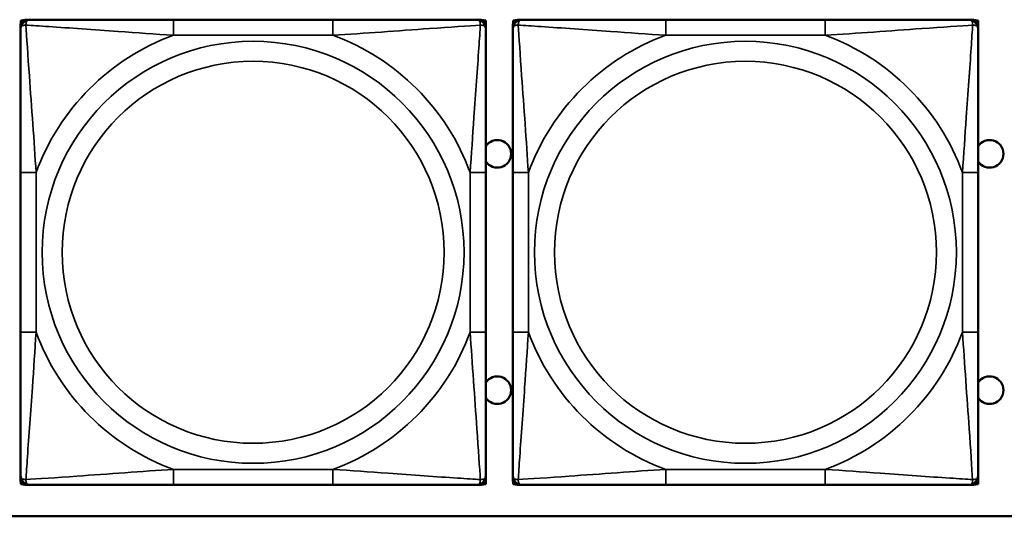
# Model space of a CAD drawing. Header units: inches. Extents: x 3.2 to 29.7, y 5.5 to 19.1.
# Tile 22 of 39: x 18.5 to 19.8, y 7.3 to 7.9. Entities that reach past the tile are written whole.
import ezdxf

# ---------------------------------------------------------------- set-up
doc = ezdxf.new("R2010")
doc.units = ezdxf.units.IN
doc.header["$MEASUREMENT"] = 0
doc.layers.add('Visible (ANSI)', color=7, linetype='Continuous', lineweight=50)
doc.layers.add('Visible Narrow (ANSI)', color=7, linetype='Continuous', lineweight=35)

msp = doc.modelspace()

# ---------------------------------------------------------------- linework, layer by layer
at = {"layer": 'Visible (ANSI)'}
for p, q in [((18.5419, 7.9124), (18.5419, 7.9183)), ((18.5422, 7.923), (18.5442, 7.923)), ((18.5422, 7.9201), (18.5422, 7.923)), ((18.5478, 7.9242), (18.5538, 7.9242)), ((18.9384, 7.9242), (18.7361, 7.9242)), ((19.1207, 7.9242), (19.1266, 7.9242)), ((19.1303, 7.923), (19.1326, 7.923)), ((19.1325, 7.9183), (19.1325, 7.9124)), ((19.1326, 7.923), (19.1326, 7.6966)), ((19.1669, 7.9124), (19.1669, 7.9183)), ((19.1672, 7.923), (19.1692, 7.923)), ((19.1672, 7.9201), (19.1672, 7.923)), ((19.1728, 7.9242), (19.1788, 7.9242)), ((19.5634, 7.9242), (19.3611, 7.9242)), ((19.7457, 7.9242), (19.7516, 7.9242)), ((19.7553, 7.923), (19.7576, 7.923)), ((19.7575, 7.9183), (19.7575, 7.9124)), ((19.7576, 7.923), (19.7576, 7.6966)), ((18.5419, 7.7301), (18.5419, 7.5278)), ((19.1325, 7.5278), (19.1325, 7.7301)), ((19.1669, 7.7301), (19.1669, 7.5278)), ((19.7575, 7.5278), (19.7575, 7.7301)), ((19.1325, 7.6966), (19.1326, 7.6966)), ((19.1326, 7.6966), (19.1326, 7.5391)), ((19.7575, 7.6966), (19.7576, 7.6966)), ((19.7576, 7.6966), (19.7576, 7.5391)), ((19.1326, 7.5391), (19.1325, 7.5391)), ((19.1326, 7.5391), (19.1326, 7.3347)), ((19.7576, 7.5391), (19.7575, 7.5391)), ((19.7576, 7.5391), (19.7576, 7.3347)), ((18.5419, 7.3396), (18.5419, 7.3455)), ((18.5422, 7.3347), (18.5422, 7.3378)), ((19.1325, 7.3455), (19.1325, 7.3396)), ((19.1669, 7.3396), (19.1669, 7.3455)), ((19.1672, 7.3347), (19.1672, 7.3378)), ((19.7575, 7.3455), (19.7575, 7.3396)), ((18.5446, 7.3347), (18.5422, 7.3347)), ((18.5538, 7.3337), (18.5478, 7.3337)), ((18.7361, 7.3337), (18.9384, 7.3337)), ((19.1266, 7.3337), (19.1207, 7.3337)), ((19.1326, 7.3347), (19.1299, 7.3347)), ((19.1696, 7.3347), (19.1672, 7.3347)), ((19.1788, 7.3337), (19.1728, 7.3337)), ((19.3611, 7.3337), (19.5634, 7.3337)), ((19.7516, 7.3337), (19.7457, 7.3337)), ((19.7576, 7.3347), (19.7549, 7.3347)), ((21.0422, 7.294), (16.0072, 7.294))]:
    msp.add_line(p, q, dxfattribs=at)
for centre, radius, start, end in [((18.5478, 7.9183), 0.00591, 90, 180), ((18.5538, 7.9124), 0.0118, 90, 180), ((19.1207, 7.9124), 0.0118, 0, 90), ((19.1266, 7.9183), 0.00591, 0, 90), ((19.1728, 7.9183), 0.00591, 90, 180), ((19.1788, 7.9124), 0.0118, 90, 180), ((19.7457, 7.9124), 0.0118, 0, 90), ((19.7516, 7.9183), 0.00591, 0, 90), ((19.1472, 7.754), 0.0175, 213.5649, 146.4351), ((19.7722, 7.754), 0.0175, 213.5649, 146.4351), ((19.1472, 7.454), 0.0175, 213.5649, 146.4351), ((19.7722, 7.454), 0.0175, 213.5649, 146.4351), ((18.5538, 7.3455), 0.0118, 180, 270), ((18.5478, 7.3396), 0.00591, 180, 270), ((19.1207, 7.3455), 0.0118, 270, 0), ((19.1266, 7.3396), 0.00591, 270, 0), ((19.1788, 7.3455), 0.0118, 180, 270), ((19.1728, 7.3396), 0.00591, 180, 270), ((19.7457, 7.3455), 0.0118, 270, 0), ((19.7516, 7.3396), 0.00591, 270, 0)]:
    msp.add_arc(centre, radius, start, end, dxfattribs=at)
for points, knots in [([(18.7361, 7.9242), (18.7124, 7.9242), (18.6884, 7.9242), (18.6651, 7.9242), (18.6344, 7.9242), (18.6035, 7.9242), (18.5803, 7.9242), (18.5682, 7.9242), (18.5586, 7.9242), (18.5538, 7.9242)], [0.2569537, 0.2569537, 0.2569537, 0.2569537, 0.4371919, 0.4371919, 0.4371919, 0.6739428, 0.6739428, 0.6739428, 0.7963818, 0.7963818, 0.7963818, 0.7963818]), ([(19.1207, 7.9242), (19.1149, 7.9242), (19.1025, 7.9242), (19.0872, 7.9242), (19.0638, 7.9242), (19.0347, 7.9242), (19.0056, 7.9242), (18.9834, 7.9242), (18.9608, 7.9242), (18.9384, 7.9242)], [-0.7968224, -0.7968224, -0.7968224, -0.7968224, -0.6514613, -0.6514613, -0.6514613, -0.427691, -0.427691, -0.427691, -0.2569517, -0.2569517, -0.2569517, -0.2569517]), ([(19.3611, 7.9242), (19.3374, 7.9242), (19.3134, 7.9242), (19.2901, 7.9242), (19.2594, 7.9242), (19.2285, 7.9242), (19.2053, 7.9242), (19.1932, 7.9242), (19.1836, 7.9242), (19.1788, 7.9242)], [0.2569537, 0.2569537, 0.2569537, 0.2569537, 0.4371919, 0.4371919, 0.4371919, 0.6739428, 0.6739428, 0.6739428, 0.7963818, 0.7963818, 0.7963818, 0.7963818]), ([(19.7457, 7.9242), (19.7399, 7.9242), (19.7275, 7.9242), (19.7122, 7.9242), (19.6888, 7.9242), (19.6597, 7.9242), (19.6306, 7.9242), (19.6084, 7.9242), (19.5858, 7.9242), (19.5634, 7.9242)], [-0.7968224, -0.7968224, -0.7968224, -0.7968224, -0.6514613, -0.6514613, -0.6514613, -0.427691, -0.427691, -0.427691, -0.2569517, -0.2569517, -0.2569517, -0.2569517]), ([(18.5419, 7.9124), (18.5419, 7.9067), (18.5419, 7.8942), (18.5419, 7.879), (18.5419, 7.8555), (18.5419, 7.8264), (18.5419, 7.7973), (18.5419, 7.7752), (18.5419, 7.7525), (18.5419, 7.7301)], [-0.7968224, -0.7968224, -0.7968224, -0.7968224, -0.6514613, -0.6514613, -0.6514613, -0.427691, -0.427691, -0.427691, -0.2569517, -0.2569517, -0.2569517, -0.2569517]), ([(19.1325, 7.7301), (19.1325, 7.7538), (19.1325, 7.7778), (19.1325, 7.8011), (19.1325, 7.8318), (19.1325, 7.8627), (19.1325, 7.8859), (19.1325, 7.8979), (19.1325, 7.9076), (19.1325, 7.9124)], [0.2569537, 0.2569537, 0.2569537, 0.2569537, 0.4371919, 0.4371919, 0.4371919, 0.6739428, 0.6739428, 0.6739428, 0.7963818, 0.7963818, 0.7963818, 0.7963818]), ([(19.1669, 7.9124), (19.1669, 7.9067), (19.1669, 7.8942), (19.1669, 7.879), (19.1669, 7.8555), (19.1669, 7.8264), (19.1669, 7.7973), (19.1669, 7.7752), (19.1669, 7.7525), (19.1669, 7.7301)], [-0.7968224, -0.7968224, -0.7968224, -0.7968224, -0.6514613, -0.6514613, -0.6514613, -0.427691, -0.427691, -0.427691, -0.2569517, -0.2569517, -0.2569517, -0.2569517]), ([(19.7575, 7.7301), (19.7575, 7.7538), (19.7575, 7.7778), (19.7575, 7.8011), (19.7575, 7.8318), (19.7575, 7.8627), (19.7575, 7.8859), (19.7575, 7.8979), (19.7575, 7.9076), (19.7575, 7.9124)], [0.2569537, 0.2569537, 0.2569537, 0.2569537, 0.4371919, 0.4371919, 0.4371919, 0.6739428, 0.6739428, 0.6739428, 0.7963818, 0.7963818, 0.7963818, 0.7963818]), ([(18.5419, 7.5278), (18.5419, 7.5041), (18.5419, 7.4802), (18.5419, 7.4568), (18.5419, 7.4261), (18.5419, 7.3952), (18.5419, 7.372), (18.5419, 7.36), (18.5419, 7.3503), (18.5419, 7.3455)], [0.2569537, 0.2569537, 0.2569537, 0.2569537, 0.4371919, 0.4371919, 0.4371919, 0.6739428, 0.6739428, 0.6739428, 0.7963818, 0.7963818, 0.7963818, 0.7963818]), ([(19.1325, 7.3455), (19.1325, 7.3512), (19.1325, 7.3637), (19.1325, 7.3789), (19.1325, 7.4024), (19.1325, 7.4315), (19.1325, 7.4606), (19.1325, 7.4827), (19.1325, 7.5054), (19.1325, 7.5278)], [-0.7968224, -0.7968224, -0.7968224, -0.7968224, -0.6514613, -0.6514613, -0.6514613, -0.427691, -0.427691, -0.427691, -0.2569517, -0.2569517, -0.2569517, -0.2569517]), ([(19.1669, 7.5278), (19.1669, 7.5041), (19.1669, 7.4802), (19.1669, 7.4568), (19.1669, 7.4261), (19.1669, 7.3952), (19.1669, 7.372), (19.1669, 7.36), (19.1669, 7.3503), (19.1669, 7.3455)], [0.2569537, 0.2569537, 0.2569537, 0.2569537, 0.4371919, 0.4371919, 0.4371919, 0.6739428, 0.6739428, 0.6739428, 0.7963818, 0.7963818, 0.7963818, 0.7963818]), ([(19.7575, 7.3455), (19.7575, 7.3512), (19.7575, 7.3637), (19.7575, 7.3789), (19.7575, 7.4024), (19.7575, 7.4315), (19.7575, 7.4606), (19.7575, 7.4827), (19.7575, 7.5054), (19.7575, 7.5278)], [-0.7968224, -0.7968224, -0.7968224, -0.7968224, -0.6514613, -0.6514613, -0.6514613, -0.427691, -0.427691, -0.427691, -0.2569517, -0.2569517, -0.2569517, -0.2569517]), ([(18.5538, 7.3337), (18.5595, 7.3337), (18.572, 7.3337), (18.5872, 7.3337), (18.6106, 7.3337), (18.6397, 7.3337), (18.6688, 7.3337), (18.691, 7.3337), (18.7137, 7.3337), (18.7361, 7.3337)], [-0.7968224, -0.7968224, -0.7968224, -0.7968224, -0.6514613, -0.6514613, -0.6514613, -0.427691, -0.427691, -0.427691, -0.2569517, -0.2569517, -0.2569517, -0.2569517]), ([(18.9384, 7.3337), (18.962, 7.3337), (18.986, 7.3337), (19.0094, 7.3337), (19.0401, 7.3337), (19.0709, 7.3337), (19.0942, 7.3337), (19.1062, 7.3337), (19.1158, 7.3337), (19.1207, 7.3337)], [0.2569537, 0.2569537, 0.2569537, 0.2569537, 0.4371919, 0.4371919, 0.4371919, 0.6739428, 0.6739428, 0.6739428, 0.7963818, 0.7963818, 0.7963818, 0.7963818]), ([(19.1788, 7.3337), (19.1845, 7.3337), (19.197, 7.3337), (19.2122, 7.3337), (19.2356, 7.3337), (19.2647, 7.3337), (19.2938, 7.3337), (19.316, 7.3337), (19.3387, 7.3337), (19.3611, 7.3337)], [-0.7968224, -0.7968224, -0.7968224, -0.7968224, -0.6514613, -0.6514613, -0.6514613, -0.427691, -0.427691, -0.427691, -0.2569517, -0.2569517, -0.2569517, -0.2569517]), ([(19.5634, 7.3337), (19.587, 7.3337), (19.611, 7.3337), (19.6344, 7.3337), (19.6651, 7.3337), (19.6959, 7.3337), (19.7192, 7.3337), (19.7312, 7.3337), (19.7408, 7.3337), (19.7457, 7.3337)], [0.2569537, 0.2569537, 0.2569537, 0.2569537, 0.4371919, 0.4371919, 0.4371919, 0.6739428, 0.6739428, 0.6739428, 0.7963818, 0.7963818, 0.7963818, 0.7963818])]:
    msp.add_open_spline(points, degree=3, knots=knots, dxfattribs=at)
at = {"layer": 'Visible Narrow (ANSI)'}
for p, q in [((18.7361, 7.9242), (18.7361, 7.9045)), ((18.9384, 7.9242), (18.9384, 7.9045)), ((19.3611, 7.9242), (19.3611, 7.9045)), ((19.5634, 7.9242), (19.5634, 7.9045)), ((18.7361, 7.9045), (18.9384, 7.9045)), ((19.3611, 7.9045), (19.5634, 7.9045)), ((18.5419, 7.7301), (18.5616, 7.7301)), ((18.5616, 7.5278), (18.5616, 7.7301)), ((19.1128, 7.7301), (19.1128, 7.5278)), ((19.1325, 7.7301), (19.1128, 7.7301)), ((19.1669, 7.7301), (19.1866, 7.7301)), ((19.1866, 7.5278), (19.1866, 7.7301)), ((19.7378, 7.7301), (19.7378, 7.5278)), ((19.7575, 7.7301), (19.7378, 7.7301)), ((18.5419, 7.5278), (18.5616, 7.5278)), ((19.1325, 7.5278), (19.1128, 7.5278)), ((19.1669, 7.5278), (19.1866, 7.5278)), ((19.7575, 7.5278), (19.7378, 7.5278)), ((18.9384, 7.3534), (18.7361, 7.3534)), ((18.7361, 7.3337), (18.7361, 7.3534)), ((18.9384, 7.3337), (18.9384, 7.3534)), ((19.5634, 7.3534), (19.3611, 7.3534)), ((19.3611, 7.3337), (19.3611, 7.3534)), ((19.5634, 7.3337), (19.5634, 7.3534))]:
    msp.add_line(p, q, dxfattribs=at)
for centre, radius in [((18.8372, 7.629), 0.2678), ((19.4622, 7.629), 0.2678), ((18.8372, 7.629), 0.2424), ((19.4622, 7.629), 0.2424)]:
    msp.add_circle(centre, radius, dxfattribs=at)
for centre, start, end in [((18.8372, 7.629), 110.1547, 159.8453), ((18.8372, 7.629), 20.1547, 69.8453), ((19.4622, 7.629), 110.1547, 159.8453), ((19.4622, 7.629), 20.1547, 69.8453), ((18.8372, 7.629), 200.1547, 249.8453), ((18.8372, 7.629), 290.1547, 339.8453), ((19.4622, 7.629), 200.1547, 249.8453), ((19.4622, 7.629), 290.1547, 339.8453)]:
    msp.add_arc(centre, 0.2936, start, end, dxfattribs=at)
for points, knots in [([(18.5419, 7.9124), (18.5419, 7.913), (18.542, 7.9135), (18.5423, 7.9143), (18.5424, 7.9147), (18.5428, 7.9153), (18.543, 7.9155), (18.5433, 7.9158), (18.5434, 7.9159), (18.5439, 7.9163), (18.5442, 7.9165), (18.5451, 7.9169), (18.5458, 7.9171), (18.5472, 7.9173), (18.548, 7.9174), (18.5488, 7.9174)], [-0.0532704, -0.0532704, -0.0532704, -0.0532704, -0.04377373, -0.04377373, -0.03521335, -0.03521335, -0.02986312, -0.02986312, -0.02651922, -0.02651922, -0.01983142, -0.01983142, -0.00913095, -0.00913095, 0.00023197, 0.00023197, 0.00023197, 0.00023197]), ([(18.5488, 7.9174), (18.5488, 7.9182), (18.5488, 7.919), (18.5491, 7.9204), (18.5493, 7.9211), (18.5497, 7.922), (18.5499, 7.9223), (18.5502, 7.9227), (18.5503, 7.9229), (18.5507, 7.9232), (18.5509, 7.9233), (18.5514, 7.9237), (18.5518, 7.9239), (18.5527, 7.9242), (18.5532, 7.9242), (18.5538, 7.9242)], [-0.00023197, -0.00023197, -0.00023197, -0.00023197, 0.00913095, 0.00913095, 0.01983142, 0.01983142, 0.02651922, 0.02651922, 0.02986312, 0.02986312, 0.03521335, 0.03521335, 0.04377373, 0.04377373, 0.0532704, 0.0532704, 0.0532704, 0.0532704]), ([(18.5616, 7.7301), (18.5592, 7.7706), (18.5559, 7.8129), (18.5513, 7.8786), (18.5497, 7.903), (18.5488, 7.9174)], [0.2569517, 0.2569517, 0.2569517, 0.2569517, 0.5559983, 0.5559983, 0.7482818, 0.7482818, 0.7482818, 0.7482818]), ([(18.5488, 7.9174), (18.5564, 7.9169), (18.5665, 7.9162), (18.6035, 7.9138), (18.6352, 7.9115), (18.6895, 7.9076), (18.7127, 7.906), (18.7361, 7.9045)], [-0.7478145, -0.7478145, -0.7478145, -0.7478145, -0.6493253, -0.6493253, -0.427691, -0.427691, -0.2569537, -0.2569537, -0.2569537, -0.2569537]), ([(18.9384, 7.9045), (18.9788, 7.9069), (19.0212, 7.9102), (19.0869, 7.9148), (19.1113, 7.9165), (19.1256, 7.9174)], [0.2569517, 0.2569517, 0.2569517, 0.2569517, 0.5559983, 0.5559983, 0.7482818, 0.7482818, 0.7482818, 0.7482818]), ([(19.1256, 7.9174), (19.1252, 7.9097), (19.1245, 7.8997), (19.122, 7.8627), (19.1197, 7.831), (19.1159, 7.7767), (19.1142, 7.7535), (19.1128, 7.7301)], [-0.7478145, -0.7478145, -0.7478145, -0.7478145, -0.6493253, -0.6493253, -0.427691, -0.427691, -0.2569537, -0.2569537, -0.2569537, -0.2569537]), ([(19.1207, 7.9242), (19.1212, 7.9242), (19.1217, 7.9242), (19.1226, 7.9239), (19.123, 7.9237), (19.1236, 7.9233), (19.1238, 7.9232), (19.1241, 7.9229), (19.1242, 7.9227), (19.1245, 7.9223), (19.1247, 7.922), (19.1252, 7.9211), (19.1254, 7.9204), (19.1256, 7.919), (19.1257, 7.9182), (19.1256, 7.9174)], [-0.0532704, -0.0532704, -0.0532704, -0.0532704, -0.04377373, -0.04377373, -0.03521335, -0.03521335, -0.02986312, -0.02986312, -0.02651922, -0.02651922, -0.01983142, -0.01983142, -0.00913095, -0.00913095, 0.00023197, 0.00023197, 0.00023197, 0.00023197]), ([(19.1256, 7.9174), (19.1265, 7.9174), (19.1272, 7.9173), (19.1287, 7.9171), (19.1293, 7.9169), (19.1303, 7.9165), (19.1306, 7.9163), (19.131, 7.9159), (19.1311, 7.9158), (19.1314, 7.9155), (19.1316, 7.9153), (19.132, 7.9147), (19.1322, 7.9143), (19.1324, 7.9135), (19.1325, 7.913), (19.1325, 7.9124)], [-0.00023197, -0.00023197, -0.00023197, -0.00023197, 0.00913095, 0.00913095, 0.01983142, 0.01983142, 0.02651922, 0.02651922, 0.02986312, 0.02986312, 0.03521335, 0.03521335, 0.04377373, 0.04377373, 0.0532704, 0.0532704, 0.0532704, 0.0532704]), ([(19.1669, 7.9124), (19.1669, 7.913), (19.167, 7.9135), (19.1673, 7.9143), (19.1674, 7.9147), (19.1678, 7.9153), (19.168, 7.9155), (19.1683, 7.9158), (19.1684, 7.9159), (19.1689, 7.9163), (19.1692, 7.9165), (19.1701, 7.9169), (19.1708, 7.9171), (19.1722, 7.9173), (19.173, 7.9174), (19.1738, 7.9174)], [-0.0532704, -0.0532704, -0.0532704, -0.0532704, -0.04377373, -0.04377373, -0.03521335, -0.03521335, -0.02986312, -0.02986312, -0.02651922, -0.02651922, -0.01983142, -0.01983142, -0.00913095, -0.00913095, 0.00023197, 0.00023197, 0.00023197, 0.00023197]), ([(19.1738, 7.9174), (19.1738, 7.9182), (19.1738, 7.919), (19.1741, 7.9204), (19.1743, 7.9211), (19.1747, 7.922), (19.1749, 7.9223), (19.1752, 7.9227), (19.1753, 7.9229), (19.1757, 7.9232), (19.1759, 7.9233), (19.1764, 7.9237), (19.1768, 7.9239), (19.1777, 7.9242), (19.1782, 7.9242), (19.1788, 7.9242)], [-0.00023197, -0.00023197, -0.00023197, -0.00023197, 0.00913095, 0.00913095, 0.01983142, 0.01983142, 0.02651922, 0.02651922, 0.02986312, 0.02986312, 0.03521335, 0.03521335, 0.04377373, 0.04377373, 0.0532704, 0.0532704, 0.0532704, 0.0532704]), ([(19.1866, 7.7301), (19.1842, 7.7706), (19.1809, 7.8129), (19.1763, 7.8786), (19.1747, 7.903), (19.1738, 7.9174)], [0.2569517, 0.2569517, 0.2569517, 0.2569517, 0.5559983, 0.5559983, 0.7482818, 0.7482818, 0.7482818, 0.7482818]), ([(19.1738, 7.9174), (19.1814, 7.9169), (19.1915, 7.9162), (19.2285, 7.9138), (19.2602, 7.9115), (19.3145, 7.9076), (19.3377, 7.906), (19.3611, 7.9045)], [-0.7478145, -0.7478145, -0.7478145, -0.7478145, -0.6493253, -0.6493253, -0.427691, -0.427691, -0.2569537, -0.2569537, -0.2569537, -0.2569537]), ([(19.5634, 7.9045), (19.6038, 7.9069), (19.6462, 7.9102), (19.7119, 7.9148), (19.7363, 7.9165), (19.7506, 7.9174)], [0.2569517, 0.2569517, 0.2569517, 0.2569517, 0.5559983, 0.5559983, 0.7482818, 0.7482818, 0.7482818, 0.7482818]), ([(19.7506, 7.9174), (19.7502, 7.9097), (19.7495, 7.8997), (19.747, 7.8627), (19.7447, 7.831), (19.7409, 7.7767), (19.7392, 7.7535), (19.7378, 7.7301)], [-0.7478145, -0.7478145, -0.7478145, -0.7478145, -0.6493253, -0.6493253, -0.427691, -0.427691, -0.2569537, -0.2569537, -0.2569537, -0.2569537]), ([(19.7457, 7.9242), (19.7462, 7.9242), (19.7467, 7.9242), (19.7476, 7.9239), (19.748, 7.9237), (19.7486, 7.9233), (19.7488, 7.9232), (19.7491, 7.9229), (19.7492, 7.9227), (19.7495, 7.9223), (19.7497, 7.922), (19.7502, 7.9211), (19.7504, 7.9204), (19.7506, 7.919), (19.7507, 7.9182), (19.7506, 7.9174)], [-0.0532704, -0.0532704, -0.0532704, -0.0532704, -0.04377373, -0.04377373, -0.03521335, -0.03521335, -0.02986312, -0.02986312, -0.02651922, -0.02651922, -0.01983142, -0.01983142, -0.00913095, -0.00913095, 0.00023197, 0.00023197, 0.00023197, 0.00023197]), ([(19.7506, 7.9174), (19.7515, 7.9174), (19.7522, 7.9173), (19.7537, 7.9171), (19.7543, 7.9169), (19.7553, 7.9165), (19.7556, 7.9163), (19.756, 7.9159), (19.7561, 7.9158), (19.7564, 7.9155), (19.7566, 7.9153), (19.757, 7.9147), (19.7572, 7.9143), (19.7574, 7.9135), (19.7575, 7.913), (19.7575, 7.9124)], [-0.00023197, -0.00023197, -0.00023197, -0.00023197, 0.00913095, 0.00913095, 0.01983142, 0.01983142, 0.02651922, 0.02651922, 0.02986312, 0.02986312, 0.03521335, 0.03521335, 0.04377373, 0.04377373, 0.0532704, 0.0532704, 0.0532704, 0.0532704]), ([(18.5488, 7.3405), (18.5493, 7.3482), (18.5499, 7.3582), (18.5524, 7.3952), (18.5547, 7.427), (18.5586, 7.4812), (18.5602, 7.5044), (18.5616, 7.5278)], [-0.7478145, -0.7478145, -0.7478145, -0.7478145, -0.6493253, -0.6493253, -0.427691, -0.427691, -0.2569537, -0.2569537, -0.2569537, -0.2569537]), ([(19.1128, 7.5278), (19.1152, 7.4873), (19.1185, 7.445), (19.1231, 7.3793), (19.1247, 7.3549), (19.1256, 7.3405)], [0.2569517, 0.2569517, 0.2569517, 0.2569517, 0.5559983, 0.5559983, 0.7482818, 0.7482818, 0.7482818, 0.7482818]), ([(19.1738, 7.3405), (19.1743, 7.3482), (19.1749, 7.3582), (19.1774, 7.3952), (19.1797, 7.427), (19.1836, 7.4812), (19.1852, 7.5044), (19.1866, 7.5278)], [-0.7478145, -0.7478145, -0.7478145, -0.7478145, -0.6493253, -0.6493253, -0.427691, -0.427691, -0.2569537, -0.2569537, -0.2569537, -0.2569537]), ([(19.7378, 7.5278), (19.7402, 7.4873), (19.7435, 7.445), (19.7481, 7.3793), (19.7497, 7.3549), (19.7506, 7.3405)], [0.2569517, 0.2569517, 0.2569517, 0.2569517, 0.5559983, 0.5559983, 0.7482818, 0.7482818, 0.7482818, 0.7482818]), ([(18.7361, 7.3534), (18.6956, 7.351), (18.6532, 7.3477), (18.5876, 7.3431), (18.5631, 7.3414), (18.5488, 7.3405)], [0.2569517, 0.2569517, 0.2569517, 0.2569517, 0.5559983, 0.5559983, 0.7482818, 0.7482818, 0.7482818, 0.7482818]), ([(19.1256, 7.3405), (19.118, 7.341), (19.108, 7.3417), (19.0709, 7.3441), (19.0392, 7.3464), (18.985, 7.3503), (18.9617, 7.352), (18.9384, 7.3534)], [-0.7478145, -0.7478145, -0.7478145, -0.7478145, -0.6493253, -0.6493253, -0.427691, -0.427691, -0.2569537, -0.2569537, -0.2569537, -0.2569537]), ([(19.3611, 7.3534), (19.3206, 7.351), (19.2782, 7.3477), (19.2126, 7.3431), (19.1881, 7.3414), (19.1738, 7.3405)], [0.2569517, 0.2569517, 0.2569517, 0.2569517, 0.5559983, 0.5559983, 0.7482818, 0.7482818, 0.7482818, 0.7482818]), ([(19.7506, 7.3405), (19.743, 7.341), (19.733, 7.3417), (19.6959, 7.3441), (19.6642, 7.3464), (19.61, 7.3503), (19.5867, 7.352), (19.5634, 7.3534)], [-0.7478145, -0.7478145, -0.7478145, -0.7478145, -0.6493253, -0.6493253, -0.427691, -0.427691, -0.2569537, -0.2569537, -0.2569537, -0.2569537]), ([(18.5488, 7.3405), (18.548, 7.3405), (18.5472, 7.3406), (18.5458, 7.3408), (18.5451, 7.341), (18.5442, 7.3414), (18.5439, 7.3416), (18.5434, 7.342), (18.5433, 7.3421), (18.543, 7.3424), (18.5428, 7.3426), (18.5424, 7.3432), (18.5423, 7.3436), (18.542, 7.3445), (18.5419, 7.345), (18.5419, 7.3455)], [-0.00023197, -0.00023197, -0.00023197, -0.00023197, 0.00913095, 0.00913095, 0.01983142, 0.01983142, 0.02651922, 0.02651922, 0.02986312, 0.02986312, 0.03521335, 0.03521335, 0.04377373, 0.04377373, 0.0532704, 0.0532704, 0.0532704, 0.0532704]), ([(18.5538, 7.3337), (18.5532, 7.3337), (18.5527, 7.3337), (18.5518, 7.334), (18.5514, 7.3342), (18.5509, 7.3346), (18.5507, 7.3347), (18.5503, 7.335), (18.5502, 7.3352), (18.5499, 7.3356), (18.5497, 7.3359), (18.5493, 7.3368), (18.5491, 7.3375), (18.5488, 7.3389), (18.5488, 7.3397), (18.5488, 7.3405)], [-0.0532704, -0.0532704, -0.0532704, -0.0532704, -0.04377373, -0.04377373, -0.03521335, -0.03521335, -0.02986312, -0.02986312, -0.02651922, -0.02651922, -0.01983142, -0.01983142, -0.00913095, -0.00913095, 0.00023197, 0.00023197, 0.00023197, 0.00023197]), ([(19.1256, 7.3405), (19.1257, 7.3397), (19.1256, 7.3389), (19.1254, 7.3375), (19.1252, 7.3368), (19.1247, 7.3359), (19.1245, 7.3356), (19.1242, 7.3352), (19.1241, 7.335), (19.1238, 7.3347), (19.1236, 7.3346), (19.123, 7.3342), (19.1226, 7.334), (19.1217, 7.3337), (19.1212, 7.3337), (19.1207, 7.3337)], [-0.00023197, -0.00023197, -0.00023197, -0.00023197, 0.00913095, 0.00913095, 0.01983142, 0.01983142, 0.02651922, 0.02651922, 0.02986312, 0.02986312, 0.03521335, 0.03521335, 0.04377373, 0.04377373, 0.0532704, 0.0532704, 0.0532704, 0.0532704]), ([(19.1325, 7.3455), (19.1325, 7.345), (19.1324, 7.3445), (19.1322, 7.3436), (19.132, 7.3432), (19.1316, 7.3426), (19.1314, 7.3424), (19.1311, 7.3421), (19.131, 7.342), (19.1306, 7.3416), (19.1303, 7.3414), (19.1293, 7.341), (19.1287, 7.3408), (19.1272, 7.3406), (19.1265, 7.3405), (19.1256, 7.3405)], [-0.0532704, -0.0532704, -0.0532704, -0.0532704, -0.04377373, -0.04377373, -0.03521335, -0.03521335, -0.02986312, -0.02986312, -0.02651922, -0.02651922, -0.01983142, -0.01983142, -0.00913095, -0.00913095, 0.00023197, 0.00023197, 0.00023197, 0.00023197]), ([(19.1738, 7.3405), (19.173, 7.3405), (19.1722, 7.3406), (19.1708, 7.3408), (19.1701, 7.341), (19.1692, 7.3414), (19.1689, 7.3416), (19.1684, 7.342), (19.1683, 7.3421), (19.168, 7.3424), (19.1678, 7.3426), (19.1674, 7.3432), (19.1673, 7.3436), (19.167, 7.3445), (19.1669, 7.345), (19.1669, 7.3455)], [-0.00023197, -0.00023197, -0.00023197, -0.00023197, 0.00913095, 0.00913095, 0.01983142, 0.01983142, 0.02651922, 0.02651922, 0.02986312, 0.02986312, 0.03521335, 0.03521335, 0.04377373, 0.04377373, 0.0532704, 0.0532704, 0.0532704, 0.0532704]), ([(19.1788, 7.3337), (19.1782, 7.3337), (19.1777, 7.3337), (19.1768, 7.334), (19.1764, 7.3342), (19.1759, 7.3346), (19.1757, 7.3347), (19.1753, 7.335), (19.1752, 7.3352), (19.1749, 7.3356), (19.1747, 7.3359), (19.1743, 7.3368), (19.1741, 7.3375), (19.1738, 7.3389), (19.1738, 7.3397), (19.1738, 7.3405)], [-0.0532704, -0.0532704, -0.0532704, -0.0532704, -0.04377373, -0.04377373, -0.03521335, -0.03521335, -0.02986312, -0.02986312, -0.02651922, -0.02651922, -0.01983142, -0.01983142, -0.00913095, -0.00913095, 0.00023197, 0.00023197, 0.00023197, 0.00023197]), ([(19.7506, 7.3405), (19.7507, 7.3397), (19.7506, 7.3389), (19.7504, 7.3375), (19.7502, 7.3368), (19.7497, 7.3359), (19.7495, 7.3356), (19.7492, 7.3352), (19.7491, 7.335), (19.7488, 7.3347), (19.7486, 7.3346), (19.748, 7.3342), (19.7476, 7.334), (19.7467, 7.3337), (19.7462, 7.3337), (19.7457, 7.3337)], [-0.00023197, -0.00023197, -0.00023197, -0.00023197, 0.00913095, 0.00913095, 0.01983142, 0.01983142, 0.02651922, 0.02651922, 0.02986312, 0.02986312, 0.03521335, 0.03521335, 0.04377373, 0.04377373, 0.0532704, 0.0532704, 0.0532704, 0.0532704]), ([(19.7575, 7.3455), (19.7575, 7.345), (19.7574, 7.3445), (19.7572, 7.3436), (19.757, 7.3432), (19.7566, 7.3426), (19.7564, 7.3424), (19.7561, 7.3421), (19.756, 7.342), (19.7556, 7.3416), (19.7553, 7.3414), (19.7543, 7.341), (19.7537, 7.3408), (19.7522, 7.3406), (19.7515, 7.3405), (19.7506, 7.3405)], [-0.0532704, -0.0532704, -0.0532704, -0.0532704, -0.04377373, -0.04377373, -0.03521335, -0.03521335, -0.02986312, -0.02986312, -0.02651922, -0.02651922, -0.01983142, -0.01983142, -0.00913095, -0.00913095, 0.00023197, 0.00023197, 0.00023197, 0.00023197])]:
    msp.add_open_spline(points, degree=3, knots=knots, dxfattribs=at)

doc.saveas('drawing.dxf')
